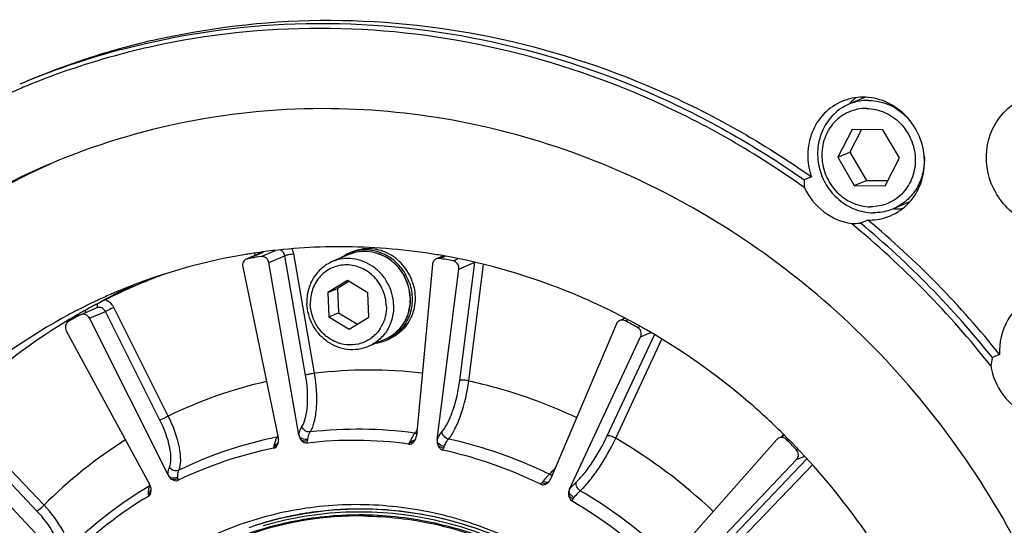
# Model space of a CAD drawing. Header units: millimetres. Extents: x 0 to 420, y 0 to 297.
# Tile 10 of 53: x 158 to 181, y 45 to 57. Entities that reach past the tile are written whole.
import ezdxf

# ---------------------------------------------------------------- set-up
doc = ezdxf.new("R2010")
doc.units = ezdxf.units.MM
doc.header["$LTSCALE"] = 23.1
doc.layers.add('COMPONENTS', color=7, linetype='CONTINUOUS')

msp = doc.modelspace()

# ---------------------------------------------------------------- linework, layer by layer
at = {"layer": 'COMPONENTS', "color": 7, "linetype": 'CONTINUOUS'}
for p, q in [((158.39613, 55.03697), (158.35631, 55.02033)), ((177.38892, 54.8123), (177.01501, 54.65393)), ((177.08706, 54.08925), (176.76553, 53.45974)), ((177.29935, 54.08695), (177.03792, 53.57511)), ((177.78129, 54.08173), (177.08706, 54.08925)), ((178.15398, 53.4447), (177.78129, 54.08173)), ((176.76553, 53.45974), (177.03792, 53.57511)), ((177.03792, 53.57511), (177.4106, 52.93807)), ((176.76553, 53.45974), (177.13822, 52.8227)), ((177.83244, 52.81518), (178.15398, 53.4447)), ((176.17006, 53.01957), (176.00663, 52.95035)), ((177.13822, 52.8227), (177.4106, 52.93807)), ((177.4106, 52.93807), (177.89254, 52.93285)), ((177.13822, 52.8227), (177.83244, 52.81518)), ((178.38766, 52.45515), (178.01345, 52.29666)), ((177.4432, 52.04418), (177.27977, 51.97495)), ((177.8433, 52.10022), (177.95253, 52.14075)), ((163.79303, 51.31816), (163.46297, 51.17836)), ((163.46444, 51.1749), (163.81459, 51.32321)), ((163.76263, 51.22173), (164.08393, 51.35782)), ((165.7486, 51.29759), (165.81506, 51.32574)), ((163.93879, 51.08528), (164.29834, 51.23757)), ((164.61223, 47.2052), (163.93879, 51.08528)), ((164.76547, 48.54615), (164.29834, 51.23757)), ((164.9679, 48.58965), (164.50077, 51.28107)), ((165.74096, 51.26481), (165.36697, 51.10641)), ((167.87363, 51.23813), (167.71054, 51.16906)), ((167.7885, 51.17812), (167.9121, 51.23047)), ((168.09074, 51.12479), (168.20078, 51.17139)), ((168.22103, 50.93988), (168.58058, 51.09216)), ((168.24111, 48.42429), (168.58058, 51.09216)), ((163.34898, 50.99265), (164.14961, 47.13255)), ((167.62322, 51.04537), (167.26274, 47.17649)), ((167.73163, 47.09374), (168.22103, 50.93988)), ((168.44472, 48.41827), (168.77871, 51.04305)), ((161.34675, 50.7342), (161.32833, 50.72701)), ((165.70685, 50.67874), (165.26701, 50.40941)), ((165.74067, 50.65831), (165.48492, 50.5017)), ((166.16884, 50.39964), (165.70685, 50.67874)), ((165.26701, 50.40941), (165.48492, 50.5017)), ((165.26701, 50.40941), (165.28916, 49.86097)), ((165.48492, 50.5017), (165.50707, 49.95327)), ((166.19099, 49.8512), (166.16884, 50.39964)), ((160.23835, 50.25096), (160.26941, 50.26771)), ((167.12355, 50.29659), (167.12344, 50.29907)), ((167.12686, 50.29664), (167.12675, 50.29929)), ((159.63192, 50.01885), (159.64185, 50.02395)), ((160.05817, 50.06302), (159.69862, 49.91073)), ((159.89331, 49.83134), (160.25286, 49.98363)), ((161.48087, 47.53211), (160.25286, 49.98363)), ((161.66763, 47.62313), (160.43963, 50.07464)), ((159.63807, 49.91842), (159.627, 49.91207)), ((159.64867, 49.92451), (159.63807, 49.91842)), ((159.65883, 49.93035), (159.64867, 49.92451)), ((159.68853, 49.90597), (159.65893, 49.89046)), ((159.69904, 49.91079), (159.68853, 49.90597)), ((161.66366, 46.29712), (159.89331, 49.83134)), ((165.28916, 49.86097), (165.50707, 49.95327)), ((165.28916, 49.86097), (165.75115, 49.58187)), ((165.50707, 49.95327), (165.93524, 49.6946)), ((165.75115, 49.58187), (166.19099, 49.8512)), ((171.96933, 49.83006), (171.84906, 49.77912)), ((171.97249, 49.77291), (172.03247, 49.79831)), ((159.36924, 49.54964), (161.2526, 46.07617)), ((171.77356, 49.70266), (170.28727, 46.20371)), ((172.24919, 49.62463), (172.30312, 49.64747)), ((166.55218, 49.34953), (166.1782, 49.19112)), ((166.58104, 49.33221), (166.64751, 49.36036)), ((170.71654, 45.97365), (172.32086, 49.40935)), ((171.56757, 47.17847), (172.63277, 49.45962)), ((171.75776, 47.12578), (172.80082, 49.35951)), ((172.32086, 49.40935), (172.55039, 49.50657)), ((180.4147, 49.01106), (180.25127, 48.94184)), ((158.86698, 45.61333), (156.99831, 47.58497)), ((159.17457, 44.45838), (156.4806, 47.3008)), ((158.70883, 45.48145), (156.84015, 47.45309)), ((175.39376, 47.09593), (172.92713, 44.30942)), ((175.56643, 47.184), (175.44391, 47.13211)), ((175.54122, 47.20847), (175.49145, 47.15224)), ((175.60685, 47.09681), (175.64123, 47.11138)), ((175.83093, 46.86809), (175.86289, 46.88163)), ((173.27475, 43.95458), (175.83697, 46.64353)), ((174.41924, 44.93063), (176.06827, 46.66123)), ((175.83697, 46.64353), (176.01464, 46.71879)), ((174.58273, 44.83869), (176.19242, 46.52801)), ((166.06515, 45.40161), (166.07005, 45.40155))]:
    msp.add_line(p, q, dxfattribs=at)
for centre, radius, start, end in [((165.03131, 39.0783), 17.28359, 102.400313, 104.929891), ((165.24298, 39.18755), 17.35787, 103.165791, 105.510717), ((165.06712, 39.16595), 17.30866, 105.124778, 112.94751), ((165.22819, 39.24199), 17.30146, 105.706178, 112.948083), ((165.01753, 39.13059), 17.22952, 104.930396, 112.169052), ((165.23819, 39.20529), 17.33949, 105.511149, 105.705147), ((165.077, 39.12793), 17.34794, 104.929595, 105.12352), ((165.0041, 39.16924), 17.18866, 112.176221, 112.608832), ((165.03613, 39.10593), 17.25943, 112.769455, 125.744132), ((177.33073, 53.60575), 1.20829, 107.50648, 113.015381), ((177.95802, 53.82477), 1.25329, 136.685523, 138.309855), ((177.94821, 53.83431), 1.23961, 128.44357, 136.695188), ((178.07372, 53.54157), 1.24397, 267.617348, 270.062628), ((178.07361, 53.53676), 1.23917, 270.067891, 277.492098), ((163.86133, 35.87985), 20.81492, 38.220438, 50.603849), ((163.98845, 35.98149), 20.79544, 38.552447, 50.271835), ((164.15, 36.04886), 20.79806, 38.553188, 50.271094), ((165.52658, 38.47751), 12.96419, 97.689393, 98.922674), ((163.93025, 51.21156), 0.32118, 164.294172, 174.738579), ((165.54591, 38.30783), 13.13493, 89.3744, 97.67391), ((163.84757, 51.18935), 0.13985, 108.826389, 112.947873), ((166.10984, 50.44545), 0.92554, 112.972821, 126.850902), ((165.53545, 37.98323), 13.45962, 80.640183, 89.344954), ((166.10816, 50.44863), 0.92196, 108.476816, 112.953462), ((165.51597, 38.54365), 12.8972, 99.378208, 108.561823), ((165.5219, 38.50798), 12.93336, 98.923129, 99.378377), ((163.48798, 51.03714), 0.13977, 113.166414, 115.91643), ((163.48778, 51.03766), 0.13921, 99.652918, 113.174043), ((165.6072, 38.50388), 12.85092, 99.299342, 99.598327), ((165.60956, 38.48928), 12.86571, 98.253555, 99.299188), ((165.51359, 37.83885), 13.60564, 79.271584, 80.648234), ((165.59009, 37.83766), 13.52039, 79.341565, 80.642189), ((165.49626, 38.61404), 12.8242, 108.989702, 112.954669), ((165.9878, 38.81538), 12.79052, 111.363913, 112.94604), ((165.49025, 38.63077), 12.80642, 108.576809, 108.988622), ((166.31268, 38.959), 12.78499, 112.393576, 112.954822), ((165.98558, 38.82106), 12.78443, 109.924031, 111.275333), ((165.49773, 38.61064), 12.8279, 112.954786, 114.309279), ((166.33929, 38.97439), 12.82117, 115.171753, 117.045822), ((165.98614, 38.81925), 12.78632, 112.945975, 115.325808), ((165.49496, 38.61658), 12.82134, 115.420627, 116.595111), ((165.49614, 38.6141), 12.82409, 115.244062, 115.420657), ((165.49644, 38.61348), 12.82478, 115.032722, 115.244062), ((165.49704, 38.61218), 12.82622, 114.309303, 115.032711), ((166.33769, 38.97805), 12.81719, 118.416119, 119.09831), ((165.97883, 38.83482), 12.76911, 115.326023, 116.692937), ((166.33445, 38.98393), 12.81047, 117.045943, 118.258049), ((165.48935, 38.62761), 12.80898, 117.446327, 118.590002), ((165.49111, 38.62423), 12.81278, 117.212502, 117.446327), ((165.49259, 38.62133), 12.81604, 116.595159, 117.162608), ((165.98611, 38.80331), 12.80106, 118.033078, 118.935608), ((165.98339, 38.80839), 12.79529, 117.581632, 118.033034), ((165.60515, 38.44572), 13.02411, 118.654398, 136.244769), ((166.07067, 38.68337), 12.94631, 120.959967, 135.955722), ((165.9945, 38.80434), 12.80339, 119.823459, 120.946162), ((165.58306, 38.62204), 12.73077, 117.732197, 118.935632), ((159.9299, 49.81639), 0.31765, 162.469819, 170.592934), ((165.27654, 36.9461), 14.46938, 61.191074, 62.434191), ((165.73701, 50.0546), 0.84429, 326.118793, 329.5494), ((166.22034, 50.18459), 0.92556, 279.057069, 292.936409), ((166.22142, 50.18122), 0.92203, 292.955953, 297.430804), ((166.18859, 38.15625), 10.50456, 83.408127, 96.67318), ((166.15939, 38.40397), 10.25518, 102.808966, 115.976266), ((165.94714, 37.83132), 9.49606, 82.249966, 96.508973), ((166.2431, 38.29929), 10.38761, 122.222257, 135.242138), ((165.91332, 38.14925), 9.17599, 101.274568, 115.876333), ((164.46853, 46.94606), 0.40366, 153.542069, 157.410485), ((164.09169, 47.28889), 0.14343, 281.101993, 291.774836), ((163.88431, 47.07762), 0.27092, 3.181198, 11.696596), ((163.91928, 47.07778), 0.23594, 347.712679, 357.730903), ((163.88326, 47.07752), 0.27197, 1.51169, 3.190716), ((163.9114, 47.07826), 0.24383, 357.691071, 1.512273), ((164.88321, 47.2525), 0.27508, 189.900993, 199.993039), ((165.84491, 37.76465), 9.31131, 82.318505, 96.44028), ((165.04586, 47.04381), 0.24337, 167.717637, 175.440642), ((166.62212, 47.29753), 0.55484, 332.127284, 335.840401), ((167.6144, 46.92966), 0.49623, 141.194736, 144.423415), ((167.03816, 47.19101), 0.22432, 334.937871, 340.139193), ((167.03346, 47.19273), 0.22933, 340.132982, 344.113635), ((167.00643, 47.20042), 0.25742, 344.116039, 349.352908), ((167.00683, 47.20036), 0.25702, 349.347654, 354.670687), ((167.99468, 47.06062), 0.26512, 172.822718, 183.165976), ((165.73489, 36.8092), 11.94599, 46.498242, 59.723407), ((164.43763, 36.0008), 15.78084, 28.647737, 45.328538), ((164.75277, 36.23909), 15.35257, 43.814654, 45.009628), ((165.81185, 38.07603), 8.99783, 101.345088, 115.805693), ((163.48848, 47.08974), 0.58241, 345.638285, 348.950068), ((168.14558, 46.81383), 0.28676, 154.637107, 161.695859), ((161.90934, 46.42036), 0.27485, 206.641493, 216.738757), ((170.79623, 45.73992), 0.78483, 132.907892, 135.088457), ((170.06563, 46.29793), 0.24084, 325.942785, 335.105673), ((170.06683, 46.29735), 0.23951, 335.10976, 336.984312), ((165.96253, 38.07548), 9.26435, 120.640102, 135.162604), ((161.17037, 46.16619), 0.13909, 300.521698, 310.44274), ((161.00953, 45.94462), 0.27639, 18.360528, 28.421864), ((161.03249, 45.95213), 0.25223, 14.651346, 18.384816), ((161.03822, 45.95346), 0.24635, 3.526794, 14.689182), ((161.05684, 45.95444), 0.2277, 355.620076, 1.116745), ((161.04864, 45.95436), 0.2359, 1.097063, 3.46451), ((169.71469, 46.46663), 0.51269, 318.725039, 322.919773), ((170.08768, 46.28304), 0.21422, 322.629417, 324.503398), ((170.22287, 46.18824), 0.04922, 317.931195, 322.976288), ((170.08681, 46.28366), 0.21529, 324.502927, 325.930983), ((165.8605, 38.00337), 9.08493, 120.710619, 135.092005), ((160.64614, 45.86353), 0.57371, 359.539432, 2.59844), ((171.07411, 45.58327), 0.32657, 141.723686, 148.236617), ((165.48828, 36.62868), 10.80054, 46.485018, 59.566765), ((165.99556, 37.73969), 7.78977, 89.373141, 97.161653), ((165.39525, 36.58562), 10.59016, 46.547671, 59.50392), ((165.97888, 37.81277), 7.56085, 89.31636, 109.141389), ((165.9735, 37.89628), 7.63147, 103.1917, 105.025161), ((165.9772, 37.88066), 7.64753, 102.274932, 103.191984), ((165.98059, 37.86479), 7.66376, 100.272429, 102.274503), ((165.98289, 37.85235), 7.6764, 99.618125, 100.272757), ((165.98503, 37.83933), 7.6896, 97.381797, 99.617614), ((165.98635, 37.82946), 7.69956, 97.176917, 97.382125), ((165.98144, 37.67359), 7.72847, 89.155892, 89.34304), ((165.96931, 37.91207), 7.61514, 106.607173, 107.824959), ((165.96944, 37.91163), 7.61559, 106.173332, 106.607174), ((165.9696, 37.91108), 7.61617, 105.025658, 106.173287)]:
    msp.add_arc(centre, radius, start, end, dxfattribs=at)
for points, knots in [([(160.60761, 55.89026), (161.88421, 56.23064), (164.53894, 56.62098), (168.56853, 56.2985), (172.48235, 55.09195), (174.88252, 53.74306), (176.00663, 52.95035)], [0, 0, 0, 0, 0.2453038, 0.49316963, 0.7446139, 1, 1, 1, 1]), ([(161.28938, 56.08917), (162.53379, 56.38026), (165.10929, 56.6886), (168.99841, 56.30432), (172.76852, 55.0972), (175.08345, 53.78584), (176.17006, 53.01957)], [0, 0, 0, 0, 0.24534699, 0.49329461, 0.7447427, 1, 1, 1, 1]), ([(176.01339, 52.77625), (174.94371, 53.54107), (172.66394, 54.85454), (168.94637, 56.08177), (165.10464, 56.50306), (162.55418, 56.23009), (161.31982, 55.95869)], [0, 0, 0, 0, 0.25524677, 0.50671332, 0.75467823, 1, 1, 1, 1]), ([(176.85831, 54.71785), (176.70957, 54.65468), (176.43232, 54.46358), (176.15898, 54.03596), (176.05822, 53.52841), (176.11393, 53.18283), (176.17006, 53.01957)], [0, 0, 0, 0, 0.24187836, 0.48839839, 0.74161932, 1, 1, 1, 1]), ([(177.01501, 54.65393), (176.88958, 54.60079), (176.65458, 54.44453), (176.40872, 54.09745), (176.29364, 53.67919), (176.32114, 53.23916), (176.48656, 52.82717), (176.77142, 52.48972), (177.14357, 52.26581), (177.4265, 52.21024), (177.56538, 52.20874)], [0, 0, 0, 0, 0.12007507, 0.24216549, 0.3673037, 0.49511044, 0.62404073, 0.75207702, 0.87757629, 1, 1, 1, 1]), ([(177.9526, 52.1406), (178.10438, 52.20514), (178.3868, 52.40213), (178.75368, 52.98881), (178.7473, 53.92748), (178.1324, 54.63632), (177.46913, 54.84159), (177.12501, 54.80781), (176.96726, 54.75807)], [0, 0, 0, 0, 0.12163232, 0.24566371, 0.49891161, 0.75322633, 0.87802163, 1, 1, 1, 1]), ([(177.46308, 54.74185), (177.42461, 54.74226), (177.27182, 54.73625), (177.12029, 54.69853), (177.01501, 54.65393)], [0, 0, 0, 0, 0.25178336, 1, 1, 1, 1]), ([(177.46308, 54.74185), (177.62825, 54.74006), (177.96594, 54.66168), (178.2429, 54.45568), (178.35795, 54.33042)], [0, 0, 0, 0, 0.49269927, 1, 1, 1, 1]), ([(181.60709, 51.87344), (181.44214, 51.87522), (181.10601, 51.9415), (180.51732, 52.29451), (180.04544, 53.07268), (180.13435, 53.97839), (180.52566, 54.52818), (180.80463, 54.71404), (180.95358, 54.77712)], [0, 0, 0, 0, 0.12327334, 0.24962173, 0.50501342, 0.7561862, 0.87911327, 1, 1, 1, 1]), ([(165.34194, 54.55564), (164.25814, 54.56738), (162.08836, 54.37172), (160.00475, 53.73385), (159.01241, 53.31353)], [0, 0, 0, 0, 0.50142881, 1, 1, 1, 1]), ([(173.11653, 20.01764), (174.0042, 20.39363), (175.71761, 21.31528), (177.99448, 23.15085), (179.91667, 25.38789), (181.93827, 28.82488), (183.30667, 33.7879), (182.91683, 40.00082), (180.57918, 45.82081), (176.56058, 50.58651), (172.1356, 53.24058), (168.2932, 54.34295), (166.32096, 54.54503), (165.34194, 54.55564)], [0, 0, 0, 0, 0.06006727, 0.12040877, 0.18126365, 0.24280537, 0.36775832, 0.49537594, 0.62411538, 0.75196203, 0.87727635, 0.93899429, 1, 1, 1, 1]), ([(177.41499, 54.56045), (177.27928, 54.56192), (177.0035, 54.50762), (176.66067, 54.26128), (176.44274, 53.89217), (176.38073, 53.45964), (176.48027, 53.02811), (176.72614, 52.65982), (177.08283, 52.40874), (177.36598, 52.34549), (177.50451, 52.34398)], [0, 0, 0, 0, 0.12070243, 0.24145938, 0.36479797, 0.49164606, 0.62088225, 0.75006751, 0.87679029, 1, 1, 1, 1]), ([(177.41499, 54.56045), (177.55353, 54.55895), (177.83668, 54.4957), (178.19337, 54.24462), (178.43924, 53.87632), (178.53877, 53.44479), (178.47677, 53.01227), (178.25884, 52.64316), (177.91601, 52.39682), (177.64023, 52.34251), (177.50451, 52.34398)], [0, 0, 0, 0, 0.12320971, 0.24993249, 0.37911775, 0.50835394, 0.63520203, 0.75854062, 0.87929757, 1, 1, 1, 1]), ([(159.01241, 53.31353), (158.12474, 52.93754), (156.41133, 52.01588), (154.13446, 50.18032), (152.21227, 47.94328), (150.19067, 44.50628), (148.82227, 39.54326), (149.21211, 33.33035), (151.54976, 27.51035), (155.56836, 22.74466), (159.99334, 20.09058), (163.83574, 18.98821), (165.80799, 18.78613), (166.78701, 18.77553)], [0, 0, 0, 0, 0.06006727, 0.12040877, 0.18126365, 0.24280537, 0.36775832, 0.49537594, 0.62411538, 0.75196203, 0.87727635, 0.93899429, 1, 1, 1, 1]), ([(167.00491, 18.86782), (166.03091, 18.87837), (164.06888, 19.07847), (160.24514, 20.16989), (155.8373, 22.79807), (151.82049, 27.52169), (149.46208, 33.29834), (149.02846, 39.47773), (150.34338, 44.4298), (152.31736, 47.87404), (154.20304, 50.12461), (156.44415, 51.98223), (158.13564, 52.9244), (159.01319, 53.31189)], [0, 0, 0, 0, 0.06098944, 0.12268692, 0.247953, 0.37575045, 0.50446605, 0.63210461, 0.75711924, 0.81869418, 0.87957731, 0.93993492, 1, 1, 1, 1]), ([(178.71556, 53.48485), (178.72275, 53.35933), (178.70178, 53.10727), (178.56332, 52.75886), (178.32988, 52.47362), (178.12305, 52.34309), (178.01345, 52.29666)], [0, 0, 0, 0, 0.25737451, 0.50944695, 0.75632452, 1, 1, 1, 1]), ([(176.01339, 52.77625), (176.11236, 52.56569), (176.4081, 52.19031), (176.84895, 51.99813), (177.07212, 51.96512)], [0, 0, 0, 0, 0.50770098, 1, 1, 1, 1]), ([(178.01345, 52.29666), (177.90817, 52.25206), (177.75664, 52.21433), (177.60386, 52.20832), (177.56538, 52.20874)], [0, 0, 0, 0, 0.74821664, 1, 1, 1, 1]), ([(164.29834, 51.23757), (164.29302, 51.26825), (164.26528, 51.32705), (164.21014, 51.36232), (164.18085, 51.37029)], [0, 0, 0, 0, 0.50633986, 1, 1, 1, 1]), ([(167.12675, 50.29929), (167.12336, 50.38325), (167.09685, 50.55131), (167.00144, 50.78732), (166.85571, 50.99534), (166.66796, 51.16306), (166.44888, 51.28052), (166.21111, 51.34032), (165.96896, 51.33846), (165.81379, 51.29566), (165.74096, 51.26481)], [0, 0, 0, 0, 0.1277907, 0.25611157, 0.38403419, 0.51070965, 0.6355705, 0.75846479, 0.87970219, 1, 1, 1, 1]), ([(167.12344, 50.29907), (167.11986, 50.38306), (167.09299, 50.55118), (166.9972, 50.78719), (166.8513, 50.99516), (166.66366, 51.16274), (166.44511, 51.28), (166.20831, 51.33968), (165.96749, 51.33795), (165.81329, 51.29544), (165.74096, 51.26481)], [0, 0, 0, 0, 0.1281263, 0.2568286, 0.38508694, 0.51196322, 0.63682171, 0.75947987, 0.88027416, 1, 1, 1, 1]), ([(167.17157, 50.65904), (167.14763, 50.72787), (167.08658, 50.86106), (166.95938, 51.03898), (166.80165, 51.18801), (166.61989, 51.30179), (166.42161, 51.37548), (166.21504, 51.40583), (166.00902, 51.39143), (165.87747, 51.35217), (165.81507, 51.32574)], [0, 0, 0, 0, 0.12933525, 0.25819218, 0.38590815, 0.51199627, 0.63622683, 0.75867546, 0.87972315, 1, 1, 1, 1]), ([(167.1051, 50.63089), (167.08223, 50.69669), (167.02442, 50.8242), (166.90499, 50.99581), (166.75721, 51.14156), (166.58665, 51.2558), (166.39975, 51.3341), (166.20359, 51.37333), (166.00582, 51.37188), (165.8775, 51.34362), (165.81597, 51.32306)], [0, 0, 0, 0, 0.12910651, 0.25778669, 0.38542829, 0.51156494, 0.6359467, 0.75858546, 0.87976385, 1, 1, 1, 1]), ([(163.4269, 51.16285), (163.39789, 51.14875), (163.34812, 51.09654), (163.34213, 51.02567), (163.34898, 50.99265)], [0, 0, 0, 0, 0.48886899, 1, 1, 1, 1]), ([(163.93879, 51.08528), (163.93179, 51.1256), (163.88795, 51.20252), (163.80134, 51.22735), (163.76263, 51.22173)], [0, 0, 0, 0, 0.51124947, 1, 1, 1, 1]), ([(164.50077, 51.28107), (164.46034, 51.27549), (164.39269, 51.26259), (164.32438, 51.2486), (164.29834, 51.23757)], [0, 0, 0, 0, 0.59067094, 1, 1, 1, 1]), ([(165.36697, 51.1064), (165.27923, 51.06925), (165.11354, 50.96522), (164.9252, 50.73841), (164.81135, 50.46107), (164.79155, 50.25982), (164.79561, 50.15935)], [0, 0, 0, 0, 0.24379922, 0.49071754, 0.74272347, 1, 1, 1, 1]), ([(166.74956, 50.13818), (166.74616, 50.22227), (166.71962, 50.39065), (166.62414, 50.62713), (166.47837, 50.83559), (166.29071, 51.00364), (166.07199, 51.12128), (165.83493, 51.18123), (165.5938, 51.17961), (165.43939, 51.13708), (165.36697, 51.1064)], [0, 0, 0, 0, 0.12811298, 0.25681049, 0.38507228, 0.51195559, 0.63682042, 0.75948245, 0.88027652, 1, 1, 1, 1]), ([(167.71064, 51.1691), (167.68691, 51.15906), (167.6438, 51.12401), (167.62569, 51.0719), (167.62322, 51.04537)], [0, 0, 0, 0, 0.49166445, 1, 1, 1, 1]), ([(171.89534, 49.87172), (171.59041, 50.02945), (170.36028, 50.61178), (169.04589, 51.01729), (168.04633, 51.20667)], [0, 0, 0, 0, 0.25231054, 1, 1, 1, 1]), ([(168.22103, 50.93988), (168.22619, 50.98045), (168.20505, 51.06731), (168.13006, 51.11739), (168.09074, 51.12479)], [0, 0, 0, 0, 0.5054972, 1, 1, 1, 1]), ([(166.58574, 50.12102), (166.58096, 50.23926), (166.52655, 50.47597), (166.32648, 50.77546), (166.03556, 50.98), (165.69532, 51.05642), (165.35783, 50.98973), (165.07822, 50.78902), (164.90089, 50.48886), (164.86758, 50.25563), (164.87227, 50.13958)], [0, 0, 0, 0, 0.12923549, 0.25842136, 0.3851442, 0.508354, 0.62905648, 0.74981347, 0.87315265, 1, 1, 1, 1]), ([(167.1051, 50.63089), (167.14639, 50.51214), (167.18977, 50.26139), (167.13667, 49.94937), (167.03307, 49.72694), (166.92802, 49.57922), (166.79864, 49.45488), (166.69855, 49.39003), (166.64618, 49.36285)], [0, 0, 0, 0, 0.2574479, 0.51017241, 0.6346262, 0.75753114, 0.87917103, 1, 1, 1, 1]), ([(167.17157, 50.65904), (167.19339, 50.59626), (167.22609, 50.46701), (167.24045, 50.26865), (167.21957, 50.07271), (167.16409, 49.88607), (167.07585, 49.71528), (166.95785, 49.56636), (166.81425, 49.44469), (166.70451, 49.3845), (166.6475, 49.36036)], [0, 0, 0, 0, 0.12953395, 0.25824669, 0.38565522, 0.5114465, 0.63552463, 0.75803264, 0.87934106, 1, 1, 1, 1]), ([(160.43963, 50.07464), (160.42955, 50.09476), (160.38296, 50.16927), (160.3053, 50.22444), (160.24283, 50.24309)], [0, 0, 0, 0, 0.25654304, 1, 1, 1, 1]), ([(166.55218, 49.34953), (166.6403, 49.38685), (166.80661, 49.4911), (166.9958, 49.71811), (167.11035, 49.99528), (167.13066, 50.19634), (167.12686, 50.29664)], [0, 0, 0, 0, 0.24450932, 0.49176178, 0.74352428, 1, 1, 1, 1]), ([(167.12355, 50.29659), (167.12761, 50.19612), (167.1078, 49.99487), (166.99396, 49.71752), (166.80561, 49.49071), (166.63992, 49.38669), (166.55218, 49.34953)], [0, 0, 0, 0, 0.25727482, 0.50928231, 0.75620095, 1, 1, 1, 1]), ([(181.18274, 50.30484), (180.94533, 50.20424), (180.52073, 49.82742), (180.4004, 49.27892), (180.4147, 49.01106)], [0, 0, 0, 0, 0.49013001, 1, 1, 1, 1]), ([(159.79262, 50.00633), (159.78104, 49.99993), (159.73625, 49.97495), (159.69182, 49.94933), (159.65883, 49.93035)], [0, 0, 0, 0, 0.25796102, 1, 1, 1, 1]), ([(159.79262, 50.00633), (159.79398, 50.00155), (159.79836, 49.98438), (159.801, 49.9666), (159.80073, 49.95383)], [0, 0, 0, 0, 0.28011665, 1, 1, 1, 1]), ([(160.05902, 50.14953), (160.06373, 50.13161), (160.0696, 50.10274), (160.06265, 50.06949), (160.05391, 50.06191)], [0, 0, 0, 0, 0.61563398, 1, 1, 1, 1]), ([(160.25286, 49.98363), (160.23557, 50.01816), (160.17659, 50.07669), (160.09202, 50.07731), (160.05818, 50.06301)], [0, 0, 0, 0, 0.51246162, 1, 1, 1, 1]), ([(160.43963, 50.07464), (160.42142, 50.06529), (160.35954, 50.03423), (160.29779, 50.00266), (160.25286, 49.98363)], [0, 0, 0, 0, 0.29552903, 1, 1, 1, 1]), ([(166.1782, 49.19112), (166.10578, 49.16045), (165.95137, 49.11791), (165.71024, 49.11629), (165.47318, 49.17625), (165.25446, 49.29389), (165.0668, 49.46193), (164.92102, 49.67039), (164.82555, 49.90688), (164.799, 50.07525), (164.79561, 50.15935)], [0, 0, 0, 0, 0.11972348, 0.24051755, 0.36317958, 0.48804441, 0.61492772, 0.74318951, 0.87188702, 1, 1, 1, 1]), ([(166.43794, 49.58393), (166.38834, 49.51008), (166.26498, 49.37796), (166.02572, 49.25239), (165.75732, 49.21309), (165.48721, 49.26367), (165.24173, 49.39795), (165.04395, 49.60226), (164.91208, 49.85656), (164.87608, 50.04532), (164.87227, 50.13958)], [0, 0, 0, 0, 0.12191291, 0.24251491, 0.36358282, 0.4867003, 0.61262403, 0.74103555, 0.8707137, 1, 1, 1, 1]), ([(166.74956, 50.13818), (166.75362, 50.03771), (166.73382, 49.83646), (166.61997, 49.55911), (166.43163, 49.3323), (166.26594, 49.22828), (166.1782, 49.19112)], [0, 0, 0, 0, 0.25727653, 0.50928246, 0.75620078, 1, 1, 1, 1]), ([(166.58574, 50.12102), (166.58923, 50.03454), (166.5727, 49.86145), (166.50784, 49.69983), (166.46485, 49.62671)], [0, 0, 0, 0, 0.50506997, 1, 1, 1, 1]), ([(159.42358, 49.76355), (159.38967, 49.74481), (159.33615, 49.67257), (159.34981, 49.58546), (159.36924, 49.54964)], [0, 0, 0, 0, 0.48736904, 1, 1, 1, 1]), ([(159.89331, 49.83134), (159.87605, 49.86581), (159.81722, 49.92425), (159.73284, 49.92505), (159.699, 49.91088)], [0, 0, 0, 0, 0.51244227, 1, 1, 1, 1]), ([(175.5322, 47.22334), (175.26233, 47.48944), (174.15397, 48.50498), (172.89353, 49.35538), (171.89534, 49.87172)], [0, 0, 0, 0, 0.25218826, 1, 1, 1, 1]), ([(172.32086, 49.40935), (172.33795, 49.44594), (172.34208, 49.53587), (172.28487, 49.605), (172.24919, 49.62463)], [0, 0, 0, 0, 0.49789853, 1, 1, 1, 1]), ([(180.21429, 48.7578), (180.25227, 48.52689), (180.43864, 48.08056), (180.80995, 47.76816), (181.01746, 47.66843)], [0, 0, 0, 0, 0.50406981, 1, 1, 1, 1]), ([(164.683, 47.3884), (164.72088, 47.44971), (164.77594, 47.60979), (164.82799, 47.99913), (164.80414, 48.32323), (164.76547, 48.54615)], [0, 0, 0, 0, 0.18364913, 0.4234075, 1, 1, 1, 1]), ([(164.9679, 48.58965), (164.92747, 48.58407), (164.85983, 48.57117), (164.79151, 48.55718), (164.76547, 48.54615)], [0, 0, 0, 0, 0.59067094, 1, 1, 1, 1]), ([(164.87068, 47.26617), (164.91411, 47.33623), (164.9774, 47.51919), (165.03792, 47.96418), (165.01154, 48.33474), (164.9679, 48.58965)], [0, 0, 0, 0, 0.18374618, 0.42354912, 1, 1, 1, 1]), ([(167.84518, 47.2757), (167.89544, 47.33632), (167.98706, 47.49188), (168.1398, 47.87112), (168.21209, 48.1963), (168.24111, 48.42429)], [0, 0, 0, 0, 0.19273051, 0.43744109, 1, 1, 1, 1]), ([(167.98926, 47.10624), (168.04683, 47.17548), (168.15189, 47.35316), (168.32744, 47.78629), (168.41095, 48.15777), (168.44472, 48.41827)], [0, 0, 0, 0, 0.19280489, 0.43754941, 1, 1, 1, 1]), ([(168.44472, 48.41827), (168.40474, 48.42607), (168.34724, 48.43305), (168.27917, 48.43216), (168.2512, 48.42857), (168.24111, 48.42429)], [0, 0, 0, 0, 0.59582655, 0.8397098, 1, 1, 1, 1]), ([(168.44472, 48.41827), (168.65309, 48.37335), (169.4857, 48.16826), (170.29409, 47.86598), (170.87629, 47.59045)], [0, 0, 0, 0, 0.24865195, 1, 1, 1, 1]), ([(161.66763, 47.62313), (161.64943, 47.61378), (161.58754, 47.58271), (161.52579, 47.55114), (161.48087, 47.53211)], [0, 0, 0, 0, 0.29552903, 1, 1, 1, 1]), ([(161.69408, 46.4676), (161.72019, 46.52547), (161.7392, 46.67896), (161.69158, 47.04546), (161.57917, 47.33584), (161.48087, 47.53211)], [0, 0, 0, 0, 0.17194608, 0.40550491, 1, 1, 1, 1]), ([(161.90864, 46.40524), (161.9386, 46.47143), (161.96068, 46.64697), (161.90723, 47.06619), (161.77952, 47.39851), (161.66763, 47.62313)], [0, 0, 0, 0, 0.17207263, 0.40568873, 1, 1, 1, 1]), ([(166.87543, 22.07378), (165.49006, 22.08879), (162.6773, 22.56646), (158.84072, 24.51273), (155.65696, 27.51437), (153.39702, 31.30922), (152.24816, 35.57391), (152.31201, 39.94887), (153.58794, 44.057), (155.20445, 46.40765), (156.15871, 47.41193)], [0, 0, 0, 0, 0.12147131, 0.24555582, 0.37206607, 0.50001484, 0.62796075, 0.75446336, 0.87853829, 1, 1, 1, 1]), ([(164.61223, 47.2052), (164.61657, 47.22317), (164.63373, 47.28641), (164.65823, 47.34833), (164.683, 47.3884)], [0, 0, 0, 0, 0.28191198, 1, 1, 1, 1]), ([(164.87067, 47.26617), (164.8313, 47.26152), (164.74791, 47.28299), (164.69433, 47.35063), (164.683, 47.3884)], [0, 0, 0, 0, 0.50133349, 1, 1, 1, 1]), ([(164.09583, 47.10111), (164.09207, 47.0921), (164.07691, 47.05211), (164.06643, 47.01046), (164.0601, 46.97811)], [0, 0, 0, 0, 0.22864367, 1, 1, 1, 1]), ([(164.80806, 47.09558), (164.79124, 47.09347), (164.72544, 47.09352), (164.6572, 47.12187), (164.62471, 47.15845)], [0, 0, 0, 0, 0.25723937, 1, 1, 1, 1]), ([(164.80805, 47.09558), (164.81171, 47.11245), (164.82627, 47.17129), (164.84789, 47.22917), (164.87068, 47.26617)], [0, 0, 0, 0, 0.28425023, 1, 1, 1, 1]), ([(167.2108, 47.21837), (167.20342, 47.20807), (167.17208, 47.16101), (167.14632, 47.11043), (167.12836, 47.07045)], [0, 0, 0, 0, 0.22424941, 1, 1, 1, 1]), ([(167.12836, 47.07045), (167.14137, 47.06854), (167.18331, 47.06537), (167.23336, 47.08327), (167.24745, 47.10962)], [0, 0, 0, 0, 0.30558621, 1, 1, 1, 1]), ([(167.73163, 47.09374), (167.74052, 47.11165), (167.77364, 47.17505), (167.81226, 47.23599), (167.84518, 47.2757)], [0, 0, 0, 0, 0.27934565, 1, 1, 1, 1]), ([(167.98926, 47.10624), (167.95002, 47.11464), (167.87796, 47.15834), (167.84462, 47.23749), (167.84518, 47.2757)], [0, 0, 0, 0, 0.51216616, 1, 1, 1, 1]), ([(167.88646, 46.93666), (167.89442, 46.95349), (167.92402, 47.01263), (167.95896, 47.06957), (167.98926, 47.10624)], [0, 0, 0, 0, 0.28129573, 1, 1, 1, 1]), ([(170.26191, 46.31476), (170.08009, 46.40346), (169.34803, 46.73443), (168.57647, 46.97844), (167.98926, 47.10624)], [0, 0, 0, 0, 0.2518501, 1, 1, 1, 1]), ([(170.8711, 46.14051), (170.93314, 46.19645), (171.0589, 46.33676), (171.30491, 46.6755), (171.46984, 46.96919), (171.56757, 47.17847)], [0, 0, 0, 0, 0.19959526, 0.44811472, 1, 1, 1, 1]), ([(170.95911, 45.94112), (171.03013, 46.00497), (171.17417, 46.16511), (171.45619, 46.55168), (171.6455, 46.88688), (171.75776, 47.12578)], [0, 0, 0, 0, 0.19964846, 0.44819142, 1, 1, 1, 1]), ([(171.75776, 47.12578), (171.72245, 47.14549), (171.66974, 47.16841), (171.60487, 47.1823), (171.57719, 47.18254), (171.56757, 47.17847)], [0, 0, 0, 0, 0.60483397, 0.84380997, 1, 1, 1, 1]), ([(175.60685, 47.09681), (175.5859, 47.11776), (175.53232, 47.14864), (175.4701, 47.14323), (175.44385, 47.13208)], [0, 0, 0, 0, 0.50954664, 1, 1, 1, 1]), ([(164.05269, 46.94527), (164.06231, 46.94653), (164.09463, 46.95301), (164.12717, 46.97184), (164.13894, 46.99231)], [0, 0, 0, 0, 0.29109569, 1, 1, 1, 1]), ([(164.0601, 46.97811), (164.0716, 46.98029), (164.11007, 46.99074), (164.14638, 47.02153), (164.15405, 47.04906)], [0, 0, 0, 0, 0.29067451, 1, 1, 1, 1]), ([(167.08951, 46.9924), (167.10108, 46.99085), (167.14792, 46.99276), (167.18893, 47.02284), (167.2112, 47.04889)], [0, 0, 0, 0, 0.2539489, 1, 1, 1, 1]), ([(167.11259, 47.03814), (167.12229, 47.0361), (167.15502, 47.0313), (167.19199, 47.03519), (167.21119, 47.04888)], [0, 0, 0, 0, 0.29594176, 1, 1, 1, 1]), ([(167.88646, 46.93666), (167.86966, 46.94013), (167.80845, 46.95998), (167.75063, 47.00319), (167.72996, 47.04598)], [0, 0, 0, 0, 0.265346, 1, 1, 1, 1]), ([(170.06556, 46.08805), (169.88895, 46.17397), (169.17774, 46.49477), (168.42863, 46.73192), (167.85846, 46.8567)], [0, 0, 0, 0, 0.25178173, 1, 1, 1, 1]), ([(175.83697, 46.64353), (175.86423, 46.67215), (175.89483, 46.75699), (175.8593, 46.83853), (175.83093, 46.86809)], [0, 0, 0, 0, 0.49099674, 1, 1, 1, 1]), ([(161.66366, 46.29712), (161.66376, 46.31366), (161.6661, 46.37141), (161.67705, 46.42988), (161.69408, 46.4676)], [0, 0, 0, 0, 0.28562868, 1, 1, 1, 1]), ([(161.90863, 46.40525), (161.8734, 46.38806), (161.78611, 46.38294), (161.71614, 46.4341), (161.69408, 46.4676)], [0, 0, 0, 0, 0.49423936, 1, 1, 1, 1]), ([(161.88386, 46.24676), (161.88349, 46.26225), (161.88415, 46.31577), (161.89298, 46.37041), (161.90864, 46.40524)], [0, 0, 0, 0, 0.28854616, 1, 1, 1, 1]), ([(170.39506, 46.45729), (170.38374, 46.44377), (170.34138, 46.39443), (170.29655, 46.34713), (170.26191, 46.31476)], [0, 0, 0, 0, 0.2710129, 1, 1, 1, 1]), ([(170.24042, 46.29402), (170.23087, 46.28445), (170.18955, 46.24108), (170.15169, 46.1945), (170.1237, 46.15751)], [0, 0, 0, 0, 0.22559869, 1, 1, 1, 1]), ([(161.22712, 46.00272), (161.22527, 45.99435), (161.21873, 45.957), (161.21795, 45.91882), (161.21927, 45.88953)], [0, 0, 0, 0, 0.22612984, 1, 1, 1, 1]), ([(170.06556, 46.08805), (170.07626, 46.08285), (170.12136, 46.0695), (170.17031, 46.0839), (170.19989, 46.10123)], [0, 0, 0, 0, 0.25769988, 1, 1, 1, 1]), ([(170.1, 46.12842), (170.10885, 46.12324), (170.13955, 46.10754), (170.17567, 46.09709), (170.19988, 46.10122)], [0, 0, 0, 0, 0.29462494, 1, 1, 1, 1]), ([(170.1237, 46.15751), (170.13695, 46.15087), (170.17828, 46.13341), (170.23812, 46.13167), (170.25941, 46.15526)], [0, 0, 0, 0, 0.31799464, 1, 1, 1, 1]), ([(170.71654, 45.97365), (170.72979, 45.99001), (170.77838, 46.04823), (170.8304, 46.10382), (170.8711, 46.14051)], [0, 0, 0, 0, 0.27755392, 1, 1, 1, 1]), ([(170.95911, 45.94112), (170.92424, 45.96137), (170.8685, 46.02148), (170.85875, 46.10616), (170.8711, 46.14051)], [0, 0, 0, 0, 0.52484652, 1, 1, 1, 1]), ([(161.21984, 45.85891), (161.22845, 45.86335), (161.25751, 45.88125), (161.28038, 45.91263), (161.28387, 45.93703)], [0, 0, 0, 0, 0.28215889, 1, 1, 1, 1]), ([(170.79646, 45.75518), (170.76701, 45.76961), (170.73102, 45.79487), (170.70258, 45.82705), (170.69649, 45.83508)], [0, 0, 0, 0, 0.76491669, 1, 1, 1, 1]), ([(170.81775, 45.78556), (170.78791, 45.8026), (170.73876, 45.84356), (170.70509, 45.90108), (170.70088, 45.92955)], [0, 0, 0, 0, 0.54418646, 1, 1, 1, 1]), ([(170.81775, 45.78556), (170.82986, 45.80094), (170.87408, 45.85532), (170.92165, 45.90722), (170.95911, 45.94112)], [0, 0, 0, 0, 0.2792392, 1, 1, 1, 1]), ([(158.86698, 45.61333), (158.83884, 45.5838), (158.78807, 45.53814), (158.73463, 45.49238), (158.70883, 45.48145)], [0, 0, 0, 0, 0.59276541, 1, 1, 1, 1]), ([(159.39308, 44.60774), (159.4116, 44.66568), (159.39592, 44.82192), (159.23985, 45.17712), (159.03157, 45.43887), (158.86698, 45.61333)], [0, 0, 0, 0, 0.15660596, 0.38247128, 1, 1, 1, 1]), ([(159.35436, 42.06207), (159.65512, 42.52175), (160.34778, 43.37908), (161.62316, 44.41925), (163.08137, 45.16744), (164.66524, 45.59355), (166.31311, 45.68155), (167.96099, 45.42898), (169.54601, 44.84598), (171.50016, 43.65822), (173.48824, 41.4829), (174.78874, 38.20574), (174.82963, 35.26295), (174.21671, 33.06744), (173.70687, 32.05767), (173.40669, 31.58839)], [0, 0, 0, 0, 0.06121016, 0.12181053, 0.1821128, 0.24246964, 0.30322924, 0.36467273, 0.42696996, 0.49015772, 0.61815312, 0.74728178, 0.87496451, 0.93792716, 1, 1, 1, 1]), ([(163.48955, 45.11269), (164.30108, 45.39302), (166.04825, 45.67918), (168.67796, 45.22199), (171.078, 43.94142), (173.01568, 41.97006), (174.31101, 39.50183), (174.84106, 36.77147), (174.55397, 34.04175), (173.81786, 32.37341), (173.33391, 31.63372)], [0, 0, 0, 0, 0.1199097, 0.24180874, 0.36650059, 0.49370088, 0.62220042, 0.75032894, 0.87654855, 1, 1, 1, 1]), ([(174.69919, 36.7319), (174.67611, 37.30332), (174.52241, 38.44733), (173.98361, 40.09158), (173.1561, 41.61142), (172.07115, 42.94842), (170.76962, 44.05169), (169.30038, 44.87864), (167.71999, 45.3968), (166.62411, 45.52311), (166.08079, 45.529)], [0, 0, 0, 0, 0.12676229, 0.25414839, 0.3815114, 0.50819821, 0.6336516, 0.75748919, 0.87956244, 1, 1, 1, 1]), ([(159.17101, 44.60342), (159.18713, 44.65404), (159.17314, 44.79056), (159.03584, 45.10074), (158.85313, 45.32917), (158.70883, 45.48145)], [0, 0, 0, 0, 0.15643528, 0.38222769, 1, 1, 1, 1]), ([(163.05738, 44.81832), (163.52956, 45.01584), (164.52, 45.31538), (165.55043, 45.40718), (166.06515, 45.40161)], [0, 0, 0, 0, 0.49857596, 1, 1, 1, 1]), ([(174.62178, 36.73899), (174.59369, 37.40691), (174.38937, 38.74399), (173.66341, 40.63423), (172.5545, 42.32413), (171.11997, 43.72381), (169.43409, 44.75929), (167.58425, 45.374), (165.66962, 45.53333), (164.41123, 45.32701), (163.81038, 45.14963)], [0, 0, 0, 0, 0.12777555, 0.25615181, 0.38421368, 0.51110018, 0.6361779, 0.75917606, 0.8802565, 1, 1, 1, 1]), ([(166.06909, 45.37308), (166.60315, 45.3673), (167.68035, 45.24314), (169.2338, 44.73381), (170.678, 43.92095), (171.95735, 42.83649), (173.0238, 41.52228), (173.8372, 40.02834), (174.36682, 38.41213), (174.51791, 37.28762), (174.54059, 36.72594)], [0, 0, 0, 0, 0.12043756, 0.24251081, 0.3663484, 0.49180179, 0.6184886, 0.74585161, 0.87323771, 1, 1, 1, 1]), ([(166.0953, 45.40122), (166.62993, 45.39334), (167.70782, 45.2652), (169.26139, 44.75072), (170.70512, 43.93358), (171.9837, 42.84572), (173.04939, 41.52888), (173.86224, 40.03294), (174.39171, 38.41512), (174.54302, 37.28966), (174.56591, 36.72749)], [0, 0, 0, 0, 0.12045356, 0.24254105, 0.36638783, 0.49184307, 0.61852436, 0.74587644, 0.87324937, 1, 1, 1, 1])]:
    msp.add_open_spline(points, degree=3, knots=knots, dxfattribs=at)
for points in [[(176.00663, 52.95035), (176.00459, 52.89231), (176.00661, 52.83393), (176.01339, 52.77625)], [(177.07212, 51.96513), (177.14141, 51.96457), (177.21082, 51.96806), (177.27977, 51.97495)], [(177.4432, 52.04418), (177.57782, 52.04078), (177.71486, 52.05972), (177.8433, 52.10022)], [(164.50077, 51.28107), (164.49396, 51.32031), (164.47998, 51.3589), (164.46014, 51.39344)], [(167.7885, 51.17812), (167.76272, 51.18237), (167.7347, 51.17928), (167.71064, 51.1691)], [(160.24283, 50.24309), (160.1814, 50.21221), (160.11996, 50.18136), (160.05902, 50.14953)], [(171.84918, 49.77917), (171.81615, 49.76521), (171.78758, 49.73566), (171.77356, 49.70266)], [(171.97249, 49.77291), (171.93601, 49.79196), (171.88709, 49.7952), (171.84918, 49.77917)], [(180.25127, 48.94184), (180.23486, 48.88146), (180.22223, 48.81987), (180.21429, 48.7578)], [(167.27491, 47.3061), (167.26016, 47.2836), (167.24452, 47.26164), (167.2277, 47.24064)], [(164.11931, 47.14816), (164.11496, 47.14091), (164.11092, 47.13347), (164.10714, 47.12591)], [(164.1389, 47.18433), (164.13284, 47.17204), (164.12633, 47.15994), (164.11931, 47.14816)], [(164.62471, 47.15845), (164.63561, 47.12844), (164.65251, 47.09991), (164.67411, 47.07639)], [(164.67411, 47.07639), (164.70557, 47.04213), (164.75426, 47.01193), (164.80048, 47.0172)], [(164.80325, 47.06315), (164.76069, 47.05538), (164.71422, 47.06009), (164.67413, 47.07636)], [(167.2112, 47.04889), (167.22331, 47.06306), (167.23346, 47.0791), (167.24136, 47.09599)], [(167.22769, 47.24063), (167.24125, 47.23874), (167.25519, 47.2386), (167.26876, 47.24042)], [(175.44385, 47.13208), (175.42489, 47.12404), (175.4074, 47.11135), (175.39376, 47.09593)], [(164.04182, 46.89805), (164.08605, 46.90693), (164.12201, 46.9505), (164.13895, 46.99232)], [(164.05269, 46.94527), (164.04869, 46.92962), (164.0452, 46.91384), (164.04182, 46.89805)], [(164.13895, 46.99232), (164.14356, 47.00371), (164.14718, 47.01556), (164.14981, 47.02757)], [(164.80048, 47.0172), (164.801, 47.03254), (164.80205, 47.04785), (164.80325, 47.06315)], [(167.11259, 47.03814), (167.1046, 47.02305), (167.09704, 47.00773), (167.08952, 46.9924)], [(167.72996, 47.04597), (167.7317, 47.0141), (167.73977, 46.98195), (167.75362, 46.9532)], [(167.75362, 46.9532), (167.77424, 46.91041), (167.81207, 46.86686), (167.85846, 46.8567)], [(167.87333, 46.90389), (167.83063, 46.91003), (167.78795, 46.927), (167.75364, 46.95316)], [(167.85847, 46.8567), (167.86308, 46.87254), (167.86818, 46.88822), (167.87333, 46.90389)], [(161.88386, 46.24676), (161.82563, 46.21789), (161.74338, 46.22023), (161.68908, 46.25595)], [(161.68908, 46.25595), (161.70793, 46.23068), (161.7321, 46.20848), (161.75938, 46.19266)], [(161.75938, 46.19266), (161.79873, 46.16984), (161.85395, 46.15674), (161.89491, 46.17656)], [(161.88675, 46.21739), (161.84901, 46.19628), (161.80234, 46.18747), (161.75941, 46.19264)], [(161.88675, 46.21739), (161.88503, 46.22708), (161.8841, 46.23693), (161.88386, 46.24676)], [(161.89491, 46.17656), (161.89176, 46.19007), (161.88915, 46.20372), (161.88675, 46.21739)], [(170.2619, 46.31475), (170.28214, 46.30478), (170.30488, 46.29845), (170.32744, 46.29784)], [(161.23327, 46.02569), (161.23086, 46.01813), (161.22884, 46.01046), (161.22712, 46.00272)], [(161.24101, 46.04639), (161.23806, 46.03963), (161.2355, 46.03271), (161.23327, 46.02569)], [(161.25239, 46.07669), (161.24907, 46.06642), (161.24531, 46.05629), (161.24101, 46.04639)], [(161.27196, 45.94203), (161.27823, 45.95385), (161.28231, 45.9672), (161.28327, 45.98054)], [(170.1, 46.12842), (170.08833, 46.11513), (170.07696, 46.10158), (170.06556, 46.08805)], [(170.19989, 46.10123), (170.22226, 46.11433), (170.24219, 46.1324), (170.25793, 46.15301)], [(170.71654, 45.97365), (170.70994, 45.95952), (170.70471, 45.94467), (170.70088, 45.92955)], [(161.21927, 45.88953), (161.2407, 45.90199), (161.26036, 45.92012), (161.27196, 45.94203)], [(161.21984, 45.85891), (161.21972, 45.84401), (161.22018, 45.8291), (161.2208, 45.81421)], [(161.2208, 45.81421), (161.26038, 45.83771), (161.28034, 45.89116), (161.28387, 45.93705)], [(170.70088, 45.92955), (170.69313, 45.899), (170.69158, 45.86624), (170.69648, 45.83511)], [(170.69648, 45.83511), (170.70396, 45.78763), (170.72809, 45.73512), (170.76954, 45.71078)], [(170.76954, 45.71078), (170.77826, 45.72573), (170.78736, 45.74046), (170.79646, 45.75518)]]:
    msp.add_open_spline(points, degree=3, dxfattribs=at)

doc.saveas('drawing.dxf')
